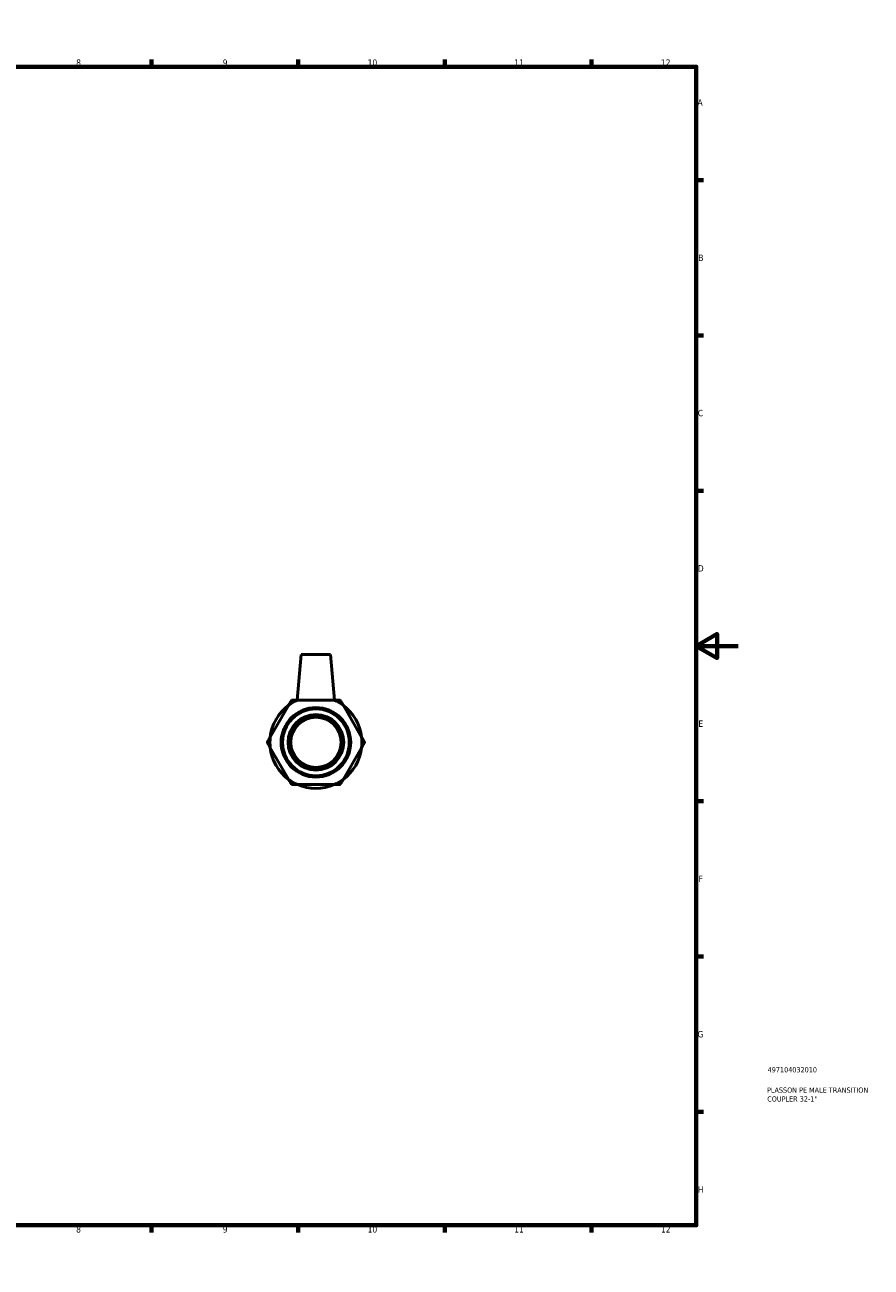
# Model space of a CAD drawing. Header units: millimetres. Extents: x -18 to 905, y -189 to 594.
# Tile 3 of 3: x 500 to 905, y 0 to 594. Entities that reach past the tile are written whole.
import ezdxf

# ---------------------------------------------------------------- set-up
doc = ezdxf.new("R2010")
doc.units = ezdxf.units.MM
for name, color, linetype, lineweight in [('Border (ANSI)', 7, 'Continuous', 70), ('Title (ISO)', 7, 'Continuous', 50), ('Visible (ANSI)', 7, 'Continuous', 50)]:
    doc.layers.add(name, color=color, linetype=linetype, lineweight=lineweight)
doc.styles.add('Note Text (ANSI)', font='tahoma.ttf')
doc.styles.add('Note Text (ISO)', font='tahoma.ttf')

# ---------------------------------------------------------------- blocks, each defined once
blk = doc.blocks.new('Borders Default Border')
at = {"layer": 'Border (ANSI)'}
for p, q in [((70.08, 574), (70.08, 577.45)), ((140.17, 574), (140.17, 577.45)), ((210.25, 574), (210.25, 577.45)), ((280.33, 574), (280.33, 577.45)), ((350.42, 574), (350.42, 577.45)), ((490.58, 574), (490.58, 577.45)), ((560.67, 574), (560.67, 577.45)), ((630.75, 574), (630.75, 577.45)), ((700.83, 574), (700.83, 577.45)), ((770.92, 574), (770.92, 577.45)), ((20, 519.75), (16.55, 519.75)), ((821, 519.75), (824.45, 519.75)), ((20, 445.5), (16.55, 445.5)), ((821, 445.5), (824.45, 445.5)), ((20, 371.25), (16.55, 371.25)), ((821, 371.25), (824.45, 371.25)), ((20, 222.75), (16.55, 222.75)), ((821, 222.75), (824.45, 222.75)), ((20, 148.5), (16.55, 148.5)), ((821, 148.5), (824.45, 148.5)), ((20, 74.25), (16.55, 74.25)), ((821, 74.25), (824.45, 74.25)), ((70.08, 20), (70.08, 16.55)), ((140.17, 20), (140.17, 16.55)), ((210.25, 20), (210.25, 16.55)), ((280.33, 20), (280.33, 16.55)), ((350.42, 20), (350.42, 16.55)), ((490.58, 20), (490.58, 16.55)), ((560.67, 20), (560.67, 16.55)), ((630.75, 20), (630.75, 16.55)), ((700.83, 20), (700.83, 16.55)), ((770.92, 20), (770.92, 16.55))]:
    blk.add_line(p, q, dxfattribs=at)
at = {"layer": 'Border (ANSI)', "flags": 128}
for points in [[(420.5, 594), (420.5, 574), (414.73, 584), (426.27, 584), (420.5, 574)], [(20, 20), (20, 574), (821, 574), (821, 20), (20, 20)], [(0, 297), (20, 297), (10, 302.77), (10, 291.23), (20, 297)], [(841, 297), (821, 297), (831, 302.77), (831, 291.23), (821, 297)], [(420.5, 0), (420.5, 20), (414.73, 10), (426.27, 10), (420.5, 20)]]:
    blk.add_lwpolyline(points, dxfattribs=at)
at = {"layer": 'Border (ANSI)', "attachment_point": 7, "style": 'Note Text (ANSI)'}
for s, insert, char_height in [('1', (34.35, 574.4), 3.05), ('2', (104.2, 574.4), 3.05), ('3', (174.26, 574.34), 3.05), ('4', (244.23, 574.4), 3.05), ('5', (314.48, 574.34), 3.05), ('6', (384.49, 574.34), 3.05), ('7', (454.6, 574.4), 3.05), ('8', (524.63, 574.33), 3.05), ('9', (594.7, 574.34), 3.05), ('10', (663.96, 574.34), 3.048), ('11', (734.04, 574.4), 3.048), ('12', (804.13, 574.4), 3.048), ('A', (16.78, 555.35), 3.05), ('A', (821.63, 555.35), 3.05), ('B', (17.15, 481.1), 3.05), ('B', (821.99, 481.1), 3.05), ('C', (16.95, 406.8), 3.05), ('C', (821.8, 406.8), 3.05), ('D', (16.96, 332.6), 3.05), ('D', (821.81, 332.6), 3.05), ('E', (17.21, 258.35), 3.05), ('E', (822.05, 258.35), 3.05), ('F', (17.29, 184.1), 3.05), ('F', (822.14, 184.1), 3.05), ('G', (16.81, 109.79), 3.05), ('G', (821.66, 109.79), 3.05), ('H', (16.97, 35.6), 3.05), ('H', (821.81, 35.6), 3.05), ('1', (34.35, 16.55), 3.05), ('2', (104.2, 16.55), 3.05), ('3', (174.26, 16.49), 3.05), ('4', (244.23, 16.55), 3.05), ('5', (314.48, 16.49), 3.05), ('6', (384.49, 16.49), 3.05), ('7', (454.6, 16.55), 3.05), ('8', (524.63, 16.48), 3.05), ('9', (594.7, 16.49), 3.05), ('10', (663.96, 16.49), 3.048), ('11', (734.04, 16.55), 3.048), ('12', (804.13, 16.55), 3.048)]:
    blk.add_mtext(s, dxfattribs=dict(at, insert=insert, char_height=char_height))
blk = doc.blocks.new('Title Blocks ISO')
at = {"layer": 'Title (ISO)', "color": 232, "true_color": 0xca0064, "style": 'Note Text (ISO)'}
for tag, p in [('PART_NUMBER_001', (34.16, 73.13)), ('DESCRIPTION_001', (33.84, 63.4)), ('DESCRIPTION_002', (33.98, 59.18))]:
    blk.add_attdef(tag, p, '', height=2.5, dxfattribs=at)

msp = doc.modelspace()

# ---------------------------------------------------------------- linework, layer by layer
at = {"layer": 'Visible (ANSI)'}
for p, q in [((632.235, 292.927), (630.324, 271.084)), ((632.235, 292.927), (646.235, 292.927)), ((646.235, 292.927), (648.146, 271.084)), ((626.13, 268.541), (617.428, 253.469)), ((647.937, 271.084), (630.533, 271.084)), ((661.042, 253.469), (652.34, 268.541)), ((617.428, 248.385), (626.13, 233.313)), ((652.34, 233.313), (661.042, 248.385)), ((630.533, 230.771), (647.937, 230.771))]:
    msp.add_line(p, q, dxfattribs=at)
for radius in [16.624, 15.96, 13.3, 12]:
    msp.add_circle((639.235, 250.927), radius, dxfattribs=at)
for radius, start, end in [(22, 126.375, 173.625), (21.954, 113.350833, 126.649167), (21.954, 53.350833, 66.649167), (22, 6.375, 53.625), (21.954, 173.350833, 186.649167), (21.954, 353.350833, 6.649167), (22, 186.375, 233.625), (22, 306.375, 353.625), (21.954, 233.350833, 246.649167), (21.954, 293.350833, 306.649167), (22, 246.375, 293.625)]:
    msp.add_arc((639.235, 250.927), radius, start, end, dxfattribs=at)
for points in [[(627.598, 271.084), (626.843, 269.775), (626.13, 268.541)], [(630.533, 271.084), (629.108, 271.084), (627.598, 271.084)], [(650.872, 271.084), (649.362, 271.084), (647.937, 271.084)], [(652.34, 268.541), (651.627, 269.775), (650.872, 271.084)], [(617.428, 253.469), (616.716, 252.236), (615.961, 250.927)], [(615.961, 250.927), (616.716, 249.619), (617.428, 248.385)], [(662.509, 250.927), (661.754, 252.236), (661.042, 253.469)], [(661.042, 248.385), (661.754, 249.619), (662.509, 250.927)], [(626.13, 233.313), (626.843, 232.079), (627.598, 230.771)], [(650.872, 230.771), (651.627, 232.079), (652.34, 233.313)], [(627.598, 230.771), (629.108, 230.771), (630.533, 230.771)], [(647.937, 230.771), (649.362, 230.771), (650.872, 230.771)]]:
    msp.add_rational_spline(points, [1, 1.002112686, 1], degree=2, dxfattribs=at)

# ---------------------------------------------------------------- block references
msp.add_blockref('Borders Default Border', (0, 0))
msp.add_blockref('Title Blocks ISO', (821, 20)).add_auto_attribs({'PART_NUMBER_001': '497104032010', 'DESCRIPTION_001': 'PLASSON PE MALE TRANSITION', 'DESCRIPTION_002': 'COUPLER 32-1"'})

doc.saveas('drawing.dxf')
